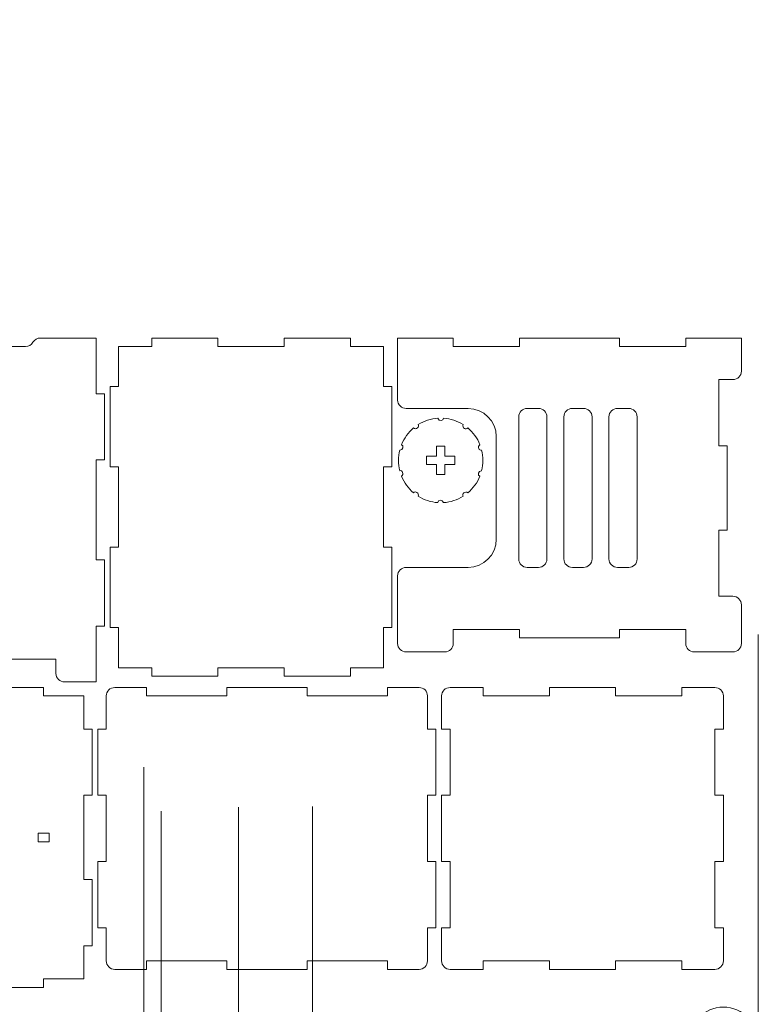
# Model space of a CAD drawing. Header units: millimetres. Extents: x -642 to 704, y -539 to 529.
# Tile 18 of 42: x -417 to -155, y -16 to 333. Entities that reach past the tile are written whole.
import ezdxf

# ---------------------------------------------------------------- set-up
doc = ezdxf.new("R2010")
doc.units = ezdxf.units.MM
doc.header["$MEASUREMENT"] = 0
doc.layers.add('Layer 1', color=7, linetype='Continuous')

msp = doc.modelspace()

# ---------------------------------------------------------------- linework, layer by layer
at = {"layer": 'Layer 1', "color": 1, "lineweight": 9}
for points, knots in [([(-372.6748, -183.019), (-372.6749, -194.8931), (-382.3008, -204.5189), (-394.1749, -204.5189), (-394.1749, -204.5189), (-406.049, -204.5189), (-415.6748, -194.893), (-415.6748, -183.0188), (-415.6748, -183.0188), (-415.6748, -171.1447), (-406.0489, -161.5189), (-394.1748, -161.5189), (-394.1748, -161.5189), (-382.3007, -161.5189), (-372.6748, -171.1448), (-372.6748, -183.0189), (-372.6748, -539.2419), (-372.6688, 529.427), (-372.6748, -183.019)], [0, 0, 0, 0, 0.2, 0.2, 0.2, 0.2, 0.4, 0.4, 0.4, 0.4, 0.6, 0.6, 0.6, 0.6, 1, 1, 1, 1.0001, 1.0001, 1.0001, 1.0001]), ([(-154.5525, -29.7084), (-154.5525, -36.5564), (-160.104, -42.1078), (-166.952, -42.1078), (-166.952, -42.1078), (-173.8001, -42.1078), (-179.3515, -36.5563), (-179.3515, -29.7083), (-179.3515, -29.7083), (-179.3515, -22.8602), (-173.8, -17.3088), (-166.952, -17.3088), (-166.952, -17.3088), (-160.1039, -17.3088), (-154.5525, -22.8603), (-154.5525, -29.7083), (-154.5525, -235.1483), (-154.5525, 381.1716), (-154.5525, -29.7084)], [0, 0, 0, 0, 0.2, 0.2, 0.2, 0.2, 0.4, 0.4, 0.4, 0.4, 0.6, 0.6, 0.6, 0.6, 1, 1, 1, 1.0001, 1.0001, 1.0001, 1.0001]), ([(-154.5525, -56.5074), (-154.5525, -63.3554), (-160.104, -68.9068), (-166.952, -68.9068), (-166.952, -68.9068), (-173.8001, -68.9068), (-179.3515, -63.3553), (-179.3515, -56.5073), (-179.3515, -56.5073), (-179.3515, -49.6592), (-173.8, -44.1078), (-166.952, -44.1078), (-166.952, -44.1078), (-160.1039, -44.1078), (-154.5525, -49.6593), (-154.5525, -56.5073), (-154.5525, -261.9473), (-154.5525, 354.3726), (-154.5525, -56.5074)], [0, 0, 0, 0, 0.2, 0.2, 0.2, 0.2, 0.4, 0.4, 0.4, 0.4, 0.6, 0.6, 0.6, 0.6, 1, 1, 1, 1.0001, 1.0001, 1.0001, 1.0001]), ([(-154.5525, -83.3064), (-154.5525, -90.1544), (-160.104, -95.7058), (-166.952, -95.7058), (-166.952, -95.7058), (-173.8001, -95.7058), (-179.3515, -90.1543), (-179.3515, -83.3063), (-179.3515, -83.3063), (-179.3515, -76.4582), (-173.8, -70.9068), (-166.952, -70.9068), (-166.952, -70.9068), (-160.1039, -70.9068), (-154.5525, -76.4583), (-154.5525, -83.3063), (-154.5525, -288.7463), (-154.5525, 327.5736), (-154.5525, -83.3064)], [0, 0, 0, 0, 0.2, 0.2, 0.2, 0.2, 0.4, 0.4, 0.4, 0.4, 0.6, 0.6, 0.6, 0.6, 1, 1, 1, 1.0001, 1.0001, 1.0001, 1.0001]), ([(-366.445, -92.3961), (-366.445, -99.2441), (-371.9965, -104.7955), (-378.8445, -104.7955), (-378.8445, -104.7955), (-385.6926, -104.7955), (-391.244, -99.244), (-391.244, -92.396), (-391.244, -92.396), (-391.244, -85.5479), (-385.6925, -79.9965), (-378.8445, -79.9965), (-378.8445, -79.9965), (-371.9964, -79.9965), (-366.445, -85.548), (-366.445, -92.396), (-366.445, -297.836), (-366.445, 318.4839), (-366.445, -92.3961)], [0, 0, 0, 0, 0.2, 0.2, 0.2, 0.2, 0.4, 0.4, 0.4, 0.4, 0.6, 0.6, 0.6, 0.6, 1, 1, 1, 1.0001, 1.0001, 1.0001, 1.0001]), ([(-339.0416, -91.0128), (-339.0416, -97.8608), (-344.5931, -103.4122), (-351.4411, -103.4122), (-351.4411, -103.4122), (-358.2892, -103.4122), (-363.8406, -97.8607), (-363.8406, -91.0127), (-363.8406, -91.0127), (-363.8406, -84.1646), (-358.2891, -78.6132), (-351.4411, -78.6132), (-351.4411, -78.6132), (-344.593, -78.6132), (-339.0416, -84.1647), (-339.0416, -91.0127), (-339.0416, -296.4527), (-339.0416, 319.8672), (-339.0416, -91.0128)], [0, 0, 0, 0, 0.2, 0.2, 0.2, 0.2, 0.4, 0.4, 0.4, 0.4, 0.6, 0.6, 0.6, 0.6, 1, 1, 1, 1.0001, 1.0001, 1.0001, 1.0001]), ([(-312.795, -90.7828), (-312.795, -97.6308), (-318.3465, -103.1822), (-325.1945, -103.1822), (-325.1945, -103.1822), (-332.0426, -103.1822), (-337.594, -97.6307), (-337.594, -90.7827), (-337.594, -90.7827), (-337.594, -83.9346), (-332.0425, -78.3832), (-325.1945, -78.3832), (-325.1945, -78.3832), (-318.3464, -78.3832), (-312.795, -83.9347), (-312.795, -90.7827), (-312.795, -296.2227), (-312.795, 320.0972), (-312.795, -90.7828)], [0, 0, 0, 0, 0.2, 0.2, 0.2, 0.2, 0.4, 0.4, 0.4, 0.4, 0.6, 0.6, 0.6, 0.6, 1, 1, 1, 1.0001, 1.0001, 1.0001, 1.0001]), ([(-318.6805, -168.5761), (-318.6805, -175.4241), (-324.232, -180.9755), (-331.08, -180.9755), (-331.08, -180.9755), (-337.9281, -180.9755), (-343.4795, -175.424), (-343.4795, -168.576), (-343.4795, -168.576), (-343.4795, -161.7279), (-337.928, -156.1765), (-331.08, -156.1765), (-331.08, -156.1765), (-324.2319, -156.1765), (-318.6805, -161.728), (-318.6805, -168.576), (-318.6805, -374.016), (-318.6805, 242.3039), (-318.6805, -168.5761)], [0, 0, 0, 0, 0.2, 0.2, 0.2, 0.2, 0.4, 0.4, 0.4, 0.4, 0.6, 0.6, 0.6, 0.6, 1, 1, 1, 1.0001, 1.0001, 1.0001, 1.0001]), ([(-291.8815, -168.5761), (-291.8815, -175.4241), (-297.433, -180.9755), (-304.281, -180.9755), (-304.281, -180.9755), (-311.1291, -180.9755), (-316.6805, -175.424), (-316.6805, -168.576), (-316.6805, -168.576), (-316.6805, -161.7279), (-311.129, -156.1765), (-304.281, -156.1765), (-304.281, -156.1765), (-297.4329, -156.1765), (-291.8815, -161.728), (-291.8815, -168.576), (-291.8815, -374.016), (-291.8815, 242.3039), (-291.8815, -168.5761)], [0, 0, 0, 0, 0.2, 0.2, 0.2, 0.2, 0.4, 0.4, 0.4, 0.4, 0.6, 0.6, 0.6, 0.6, 1, 1, 1, 1.0001, 1.0001, 1.0001, 1.0001]), ([(-490.1478, 220.0913), (-489.0763, 220.0915), (-488.0856, 219.5191), (-487.5497, 218.5913), (-487.5497, 218.5913), (-487.0134, 217.6629), (-486.0238, 217.0911), (-484.9516, 217.0913), (-484.9516, 217.0913), (-484.9516, 217.0913), (-414.5517, 217.0913), (-414.5517, 217.0913), (-414.5517, 217.0913), (-413.4795, 217.0915), (-412.4895, 217.6626), (-411.9536, 218.5913), (-411.9536, 218.5913), (-411.4181, 219.5193), (-410.427, 220.0911), (-409.3555, 220.0913), (-409.3555, 220.0913), (-409.3555, 220.0913), (-389.5517, 220.0913), (-389.5517, 220.0913), (-389.5517, 220.0913), (-389.5517, 220.0913), (-389.5517, 200.3413), (-389.5517, 200.3413), (-389.5517, 200.3413), (-389.5517, 200.3413), (-386.5517, 200.3413), (-386.5517, 200.3413), (-386.5517, 200.3413), (-386.5517, 200.3413), (-386.5517, 176.8413), (-386.5517, 176.8413), (-386.5517, 176.8413), (-386.5517, 176.8413), (-389.5517, 176.8413), (-389.5517, 176.8413), (-389.5517, 176.8413), (-389.5517, 176.8413), (-389.5517, 141.3413), (-389.5517, 141.3413), (-389.5517, 141.3413), (-389.5517, 141.3413), (-386.5517, 141.3413), (-386.5517, 141.3413), (-386.5517, 141.3413), (-386.5517, 141.3413), (-386.5517, 117.8413), (-386.5517, 117.8413), (-386.5517, 117.8413), (-386.5517, 117.8413), (-389.5517, 117.8413), (-389.5517, 117.8413), (-389.5517, 117.8413), (-389.5517, 117.8413), (-389.5517, 98.0913), (-389.5517, 98.0913), (-389.5517, 98.0913), (-389.5517, 98.0913), (-400.8017, 98.0913), (-400.8017, 98.0913), (-400.8017, 98.0913), (-402.4585, 98.0908), (-403.8012, 99.4346), (-403.8017, 101.0913), (-403.8017, 101.0913), (-403.8017, 101.0913), (-403.8017, 106.0913), (-403.8017, 106.0913), (-403.8017, 106.0913), (-403.8017, 106.0913), (-432.3016, 106.0913), (-432.3016, 106.0913), (-432.3016, 106.0913), (-432.3016, 106.0913), (-432.3016, 103.0913), (-432.3016, 103.0913), (-432.3016, 103.0913), (-432.3016, 103.0913), (-467.2016, 103.0913), (-467.2016, 103.0913), (-467.2016, 103.0913), (-467.2016, 103.0913), (-467.2016, 106.0913), (-467.2016, 106.0913), (-467.2016, 106.0913), (-467.2016, 106.0913), (-495.7016, 106.0913), (-495.7016, 106.0913), (-495.7016, 106.0913), (-495.7016, 106.0913), (-495.7016, 101.0913), (-495.7016, 101.0913), (-495.7016, 101.0913), (-495.7011, 99.4345), (-497.0449, 98.0918), (-498.7016, 98.0913), (-498.7016, 98.0913), (-498.7016, 98.0913), (-509.9516, 98.0913), (-509.9516, 98.0913), (-509.9516, 98.0913), (-509.9516, 98.0913), (-509.9516, 117.8413), (-509.9516, 117.8413), (-509.9516, 117.8413), (-509.9516, 117.8413), (-512.9516, 117.8413), (-512.9516, 117.8413), (-512.9516, 117.8413), (-512.9516, 117.8413), (-512.9516, 141.3413), (-512.9516, 141.3413), (-512.9516, 141.3413), (-512.9516, 141.3413), (-509.9516, 141.3413), (-509.9516, 141.3413), (-509.9516, 141.3413), (-509.9516, 141.3413), (-509.9516, 176.8413), (-509.9516, 176.8413), (-509.9516, 176.8413), (-509.9516, 176.8413), (-512.9516, 176.8413), (-512.9516, 176.8413), (-512.9516, 176.8413), (-512.9516, 176.8413), (-512.9516, 200.3413), (-512.9516, 200.3413), (-512.9516, 200.3413), (-512.9516, 200.3413), (-509.9516, 200.3413), (-509.9516, 200.3413), (-509.9516, 200.3413), (-509.9516, 200.3413), (-509.9516, 220.0913), (-509.9516, 220.0913), (-509.9516, 220.0913), (-509.9516, 220.0913), (-490.1478, 220.0913), (-490.1478, 220.0913)], [0, 0, 0, 0, 0.02702703, 0.02702703, 0.02702703, 0.02702703, 0.05405405, 0.05405405, 0.05405405, 0.05405405, 0.08108108, 0.08108108, 0.08108108, 0.08108108, 0.10810811, 0.10810811, 0.10810811, 0.10810811, 0.13513514, 0.13513514, 0.13513514, 0.13513514, 0.16216216, 0.16216216, 0.16216216, 0.16216216, 0.18918919, 0.18918919, 0.18918919, 0.18918919, 0.21621622, 0.21621622, 0.21621622, 0.21621622, 0.24324324, 0.24324324, 0.24324324, 0.24324324, 0.27027027, 0.27027027, 0.27027027, 0.27027027, 0.2972973, 0.2972973, 0.2972973, 0.2972973, 0.32432432, 0.32432432, 0.32432432, 0.32432432, 0.35135135, 0.35135135, 0.35135135, 0.35135135, 0.37837838, 0.37837838, 0.37837838, 0.37837838, 0.40540541, 0.40540541, 0.40540541, 0.40540541, 0.43243243, 0.43243243, 0.43243243, 0.43243243, 0.45945946, 0.45945946, 0.45945946, 0.45945946, 0.48648649, 0.48648649, 0.48648649, 0.48648649, 0.51351351, 0.51351351, 0.51351351, 0.51351351, 0.54054054, 0.54054054, 0.54054054, 0.54054054, 0.56756757, 0.56756757, 0.56756757, 0.56756757, 0.59459459, 0.59459459, 0.59459459, 0.59459459, 0.62162162, 0.62162162, 0.62162162, 0.62162162, 0.64864865, 0.64864865, 0.64864865, 0.64864865, 0.67567568, 0.67567568, 0.67567568, 0.67567568, 0.7027027, 0.7027027, 0.7027027, 0.7027027, 0.72972973, 0.72972973, 0.72972973, 0.72972973, 0.75675676, 0.75675676, 0.75675676, 0.75675676, 0.78378378, 0.78378378, 0.78378378, 0.78378378, 0.81081081, 0.81081081, 0.81081081, 0.81081081, 0.83783784, 0.83783784, 0.83783784, 0.83783784, 0.86486486, 0.86486486, 0.86486486, 0.86486486, 0.89189189, 0.89189189, 0.89189189, 0.89189189, 0.91891892, 0.91891892, 0.91891892, 0.91891892, 0.94594595, 0.94594595, 0.94594595, 0.94594595, 1, 1, 1, 1]), ([(-299.3017, 217.0914), (-299.3017, 217.0914), (-287.5517, 217.0914), (-287.5517, 217.0914), (-287.5517, 217.0914), (-287.5517, 217.0914), (-287.5517, 202.8414), (-287.5517, 202.8414), (-287.5517, 202.8414), (-287.5517, 202.8414), (-284.5517, 202.8414), (-284.5517, 202.8414), (-284.5517, 202.8414), (-284.5517, 202.8414), (-284.5517, 174.3414), (-284.5517, 174.3414), (-284.5517, 174.3414), (-284.5517, 174.3414), (-287.5517, 174.3414), (-287.5517, 174.3414), (-287.5517, 174.3414), (-287.5517, 174.3414), (-287.5517, 145.8414), (-287.5517, 145.8414), (-287.5517, 145.8414), (-287.5517, 145.8414), (-284.5517, 145.8414), (-284.5517, 145.8414), (-284.5517, 145.8414), (-284.5517, 145.8414), (-284.5517, 117.3414), (-284.5517, 117.3414), (-284.5517, 117.3414), (-284.5517, 117.3414), (-287.5517, 117.3414), (-287.5517, 117.3414), (-287.5517, 117.3414), (-287.5517, 117.3414), (-287.5517, 103.0914), (-287.5517, 103.0914), (-287.5517, 103.0914), (-287.5517, 103.0914), (-299.3017, 103.0914), (-299.3017, 103.0914), (-299.3017, 103.0914), (-299.3017, 103.0914), (-299.3017, 100.0914), (-299.3017, 100.0914), (-299.3017, 100.0914), (-299.3017, 100.0914), (-322.8017, 100.0914), (-322.8017, 100.0914), (-322.8017, 100.0914), (-322.8017, 100.0914), (-322.8017, 103.0914), (-322.8017, 103.0914), (-322.8017, 103.0914), (-322.8017, 103.0914), (-346.3017, 103.0914), (-346.3017, 103.0914), (-346.3017, 103.0914), (-346.3017, 103.0914), (-346.3017, 100.0914), (-346.3017, 100.0914), (-346.3017, 100.0914), (-346.3017, 100.0914), (-369.8017, 100.0914), (-369.8017, 100.0914), (-369.8017, 100.0914), (-369.8017, 100.0914), (-369.8017, 103.0914), (-369.8017, 103.0914), (-369.8017, 103.0914), (-369.8017, 103.0914), (-381.5517, 103.0914), (-381.5517, 103.0914), (-381.5517, 103.0914), (-381.5517, 103.0914), (-381.5517, 117.3414), (-381.5517, 117.3414), (-381.5517, 117.3414), (-381.5517, 117.3414), (-384.5517, 117.3414), (-384.5517, 117.3414), (-384.5517, 117.3414), (-384.5517, 117.3414), (-384.5517, 145.8414), (-384.5517, 145.8414), (-384.5517, 145.8414), (-384.5517, 145.8414), (-381.5517, 145.8414), (-381.5517, 145.8414), (-381.5517, 145.8414), (-381.5517, 145.8414), (-381.5517, 174.3414), (-381.5517, 174.3414), (-381.5517, 174.3414), (-381.5517, 174.3414), (-384.5517, 174.3414), (-384.5517, 174.3414), (-384.5517, 174.3414), (-384.5517, 174.3414), (-384.5517, 202.8414), (-384.5517, 202.8414), (-384.5517, 202.8414), (-384.5517, 202.8414), (-381.5517, 202.8414), (-381.5517, 202.8414), (-381.5517, 202.8414), (-381.5517, 202.8414), (-381.5517, 217.0914), (-381.5517, 217.0914), (-381.5517, 217.0914), (-381.5517, 217.0914), (-369.8017, 217.0914), (-369.8017, 217.0914), (-369.8017, 217.0914), (-369.8017, 217.0914), (-369.8017, 220.0914), (-369.8017, 220.0914), (-369.8017, 220.0914), (-369.8017, 220.0914), (-346.3017, 220.0914), (-346.3017, 220.0914), (-346.3017, 220.0914), (-346.3017, 220.0914), (-346.3017, 217.0914), (-346.3017, 217.0914), (-346.3017, 217.0914), (-346.3017, 217.0914), (-322.8017, 217.0914), (-322.8017, 217.0914), (-322.8017, 217.0914), (-322.8017, 217.0914), (-322.8017, 220.0914), (-322.8017, 220.0914), (-322.8017, 220.0914), (-322.8017, 220.0914), (-299.3017, 220.0914), (-299.3017, 220.0914), (-299.3017, 220.0914), (-299.3017, 220.0914), (-299.3017, 217.0914), (-299.3017, 217.0914)], [0, 0, 0, 0, 0.02702703, 0.02702703, 0.02702703, 0.02702703, 0.05405405, 0.05405405, 0.05405405, 0.05405405, 0.08108108, 0.08108108, 0.08108108, 0.08108108, 0.10810811, 0.10810811, 0.10810811, 0.10810811, 0.13513514, 0.13513514, 0.13513514, 0.13513514, 0.16216216, 0.16216216, 0.16216216, 0.16216216, 0.18918919, 0.18918919, 0.18918919, 0.18918919, 0.21621622, 0.21621622, 0.21621622, 0.21621622, 0.24324324, 0.24324324, 0.24324324, 0.24324324, 0.27027027, 0.27027027, 0.27027027, 0.27027027, 0.2972973, 0.2972973, 0.2972973, 0.2972973, 0.32432432, 0.32432432, 0.32432432, 0.32432432, 0.35135135, 0.35135135, 0.35135135, 0.35135135, 0.37837838, 0.37837838, 0.37837838, 0.37837838, 0.40540541, 0.40540541, 0.40540541, 0.40540541, 0.43243243, 0.43243243, 0.43243243, 0.43243243, 0.45945946, 0.45945946, 0.45945946, 0.45945946, 0.48648649, 0.48648649, 0.48648649, 0.48648649, 0.51351351, 0.51351351, 0.51351351, 0.51351351, 0.54054054, 0.54054054, 0.54054054, 0.54054054, 0.56756757, 0.56756757, 0.56756757, 0.56756757, 0.59459459, 0.59459459, 0.59459459, 0.59459459, 0.62162162, 0.62162162, 0.62162162, 0.62162162, 0.64864865, 0.64864865, 0.64864865, 0.64864865, 0.67567568, 0.67567568, 0.67567568, 0.67567568, 0.7027027, 0.7027027, 0.7027027, 0.7027027, 0.72972973, 0.72972973, 0.72972973, 0.72972973, 0.75675676, 0.75675676, 0.75675676, 0.75675676, 0.78378378, 0.78378378, 0.78378378, 0.78378378, 0.81081081, 0.81081081, 0.81081081, 0.81081081, 0.83783784, 0.83783784, 0.83783784, 0.83783784, 0.86486486, 0.86486486, 0.86486486, 0.86486486, 0.89189189, 0.89189189, 0.89189189, 0.89189189, 0.91891892, 0.91891892, 0.91891892, 0.91891892, 0.94594595, 0.94594595, 0.94594595, 0.94594595, 1, 1, 1, 1]), ([(-279.5516, 195.0914), (-281.2083, 195.0904), (-282.5511, 196.4352), (-282.5516, 198.0914), (-282.5516, 198.0914), (-282.5516, 198.0914), (-282.5516, 220.0914), (-282.5516, 220.0914), (-282.5516, 220.0914), (-282.5516, 220.0914), (-262.8016, 220.0914), (-262.8016, 220.0914), (-262.8016, 220.0914), (-262.8016, 220.0914), (-262.8016, 217.0914), (-262.8016, 217.0914), (-262.8016, 217.0914), (-262.8016, 217.0914), (-239.3016, 217.0914), (-239.3016, 217.0914), (-239.3016, 217.0914), (-239.3016, 217.0914), (-239.3016, 220.0914), (-239.3016, 220.0914), (-239.3016, 220.0914), (-239.3016, 220.0914), (-203.8016, 220.0914), (-203.8016, 220.0914), (-203.8016, 220.0914), (-203.8016, 220.0914), (-203.8016, 217.0914), (-203.8016, 217.0914), (-203.8016, 217.0914), (-203.8016, 217.0914), (-180.3016, 217.0914), (-180.3016, 217.0914), (-180.3016, 217.0914), (-180.3016, 217.0914), (-180.3016, 220.0914), (-180.3016, 220.0914), (-180.3016, 220.0914), (-180.3016, 220.0914), (-160.5516, 220.0914), (-160.5516, 220.0914), (-160.5516, 220.0914), (-160.5516, 220.0914), (-160.5516, 208.3414), (-160.5516, 208.3414), (-160.5516, 208.3414), (-160.5511, 206.6846), (-161.8949, 205.3419), (-163.5516, 205.3414), (-163.5516, 205.3414), (-163.5516, 205.3414), (-168.5516, 205.3414), (-168.5516, 205.3414), (-168.5516, 205.3414), (-168.5516, 205.3414), (-168.5516, 181.8414), (-168.5516, 181.8414), (-168.5516, 181.8414), (-168.5516, 181.8414), (-165.5516, 181.8414), (-165.5516, 181.8414), (-165.5516, 181.8414), (-165.5516, 181.8414), (-165.5516, 151.9414), (-165.5516, 151.9414), (-165.5516, 151.9414), (-165.5516, 151.9414), (-168.5516, 151.9414), (-168.5516, 151.9414), (-168.5516, 151.9414), (-168.5516, 151.9414), (-168.5516, 128.4414), (-168.5516, 128.4414), (-168.5516, 128.4414), (-168.5516, 128.4414), (-163.5516, 128.4414), (-163.5516, 128.4414), (-163.5516, 128.4414), (-161.8948, 128.4419), (-160.5521, 127.0981), (-160.5516, 125.4414), (-160.5516, 125.4414), (-160.5516, 125.4414), (-160.5516, 111.6914), (-160.5516, 111.6914), (-160.5516, 111.6914), (-160.5511, 110.0346), (-161.8949, 108.6919), (-163.5516, 108.6914), (-163.5516, 108.6914), (-163.5516, 108.6914), (-177.3016, 108.6914), (-177.3016, 108.6914), (-177.3016, 108.6914), (-178.9584, 108.6909), (-180.3011, 110.0347), (-180.3016, 111.6914), (-180.3016, 111.6914), (-180.3016, 111.6914), (-180.3016, 116.6914), (-180.3016, 116.6914), (-180.3016, 116.6914), (-180.3016, 116.6914), (-203.8016, 116.6914), (-203.8016, 116.6914), (-203.8016, 116.6914), (-203.8016, 116.6914), (-203.8016, 113.6914), (-203.8016, 113.6914), (-203.8016, 113.6914), (-203.8016, 113.6914), (-239.3016, 113.6914), (-239.3016, 113.6914), (-239.3016, 113.6914), (-239.3016, 113.6914), (-239.3016, 116.6914), (-239.3016, 116.6914), (-239.3016, 116.6914), (-239.3016, 116.6914), (-262.8016, 116.6914), (-262.8016, 116.6914), (-262.8016, 116.6914), (-262.8016, 116.6914), (-262.8016, 111.6914), (-262.8016, 111.6914), (-262.8016, 111.6914), (-262.8011, 110.0346), (-264.1449, 108.6919), (-265.8016, 108.6914), (-265.8016, 108.6914), (-265.8016, 108.6914), (-279.5516, 108.6914), (-279.5516, 108.6914), (-279.5516, 108.6914), (-281.2084, 108.6909), (-282.5511, 110.0347), (-282.5516, 111.6914), (-282.5516, 111.6914), (-282.5516, 111.6914), (-282.5516, 135.6914), (-282.5516, 135.6914), (-282.5516, 135.6914), (-282.5521, 137.3482), (-281.2083, 138.6909), (-279.5516, 138.6914), (-279.5516, 138.6914), (-279.5516, 138.6914), (-257.5516, 138.6914), (-257.5516, 138.6914), (-257.5516, 138.6914), (-252.0372, 138.6932), (-247.5498, 143.1765), (-247.5516, 148.6914), (-247.5516, 148.6914), (-247.5516, 148.6914), (-247.5516, 185.0914), (-247.5516, 185.0914), (-247.5516, 185.0914), (-247.5534, 190.6058), (-252.0367, 195.0932), (-257.5516, 195.0914), (-257.5516, 195.0914), (-257.5516, 195.0914), (-279.5516, 195.0914), (-279.5516, 195.0914)], [0, 0, 0, 0, 0.02325581, 0.02325581, 0.02325581, 0.02325581, 0.04651163, 0.04651163, 0.04651163, 0.04651163, 0.06976744, 0.06976744, 0.06976744, 0.06976744, 0.09302326, 0.09302326, 0.09302326, 0.09302326, 0.11627907, 0.11627907, 0.11627907, 0.11627907, 0.13953488, 0.13953488, 0.13953488, 0.13953488, 0.1627907, 0.1627907, 0.1627907, 0.1627907, 0.18604651, 0.18604651, 0.18604651, 0.18604651, 0.20930233, 0.20930233, 0.20930233, 0.20930233, 0.23255814, 0.23255814, 0.23255814, 0.23255814, 0.25581395, 0.25581395, 0.25581395, 0.25581395, 0.27906977, 0.27906977, 0.27906977, 0.27906977, 0.30232558, 0.30232558, 0.30232558, 0.30232558, 0.3255814, 0.3255814, 0.3255814, 0.3255814, 0.34883721, 0.34883721, 0.34883721, 0.34883721, 0.37209302, 0.37209302, 0.37209302, 0.37209302, 0.39534884, 0.39534884, 0.39534884, 0.39534884, 0.41860465, 0.41860465, 0.41860465, 0.41860465, 0.44186047, 0.44186047, 0.44186047, 0.44186047, 0.46511628, 0.46511628, 0.46511628, 0.46511628, 0.48837209, 0.48837209, 0.48837209, 0.48837209, 0.51162791, 0.51162791, 0.51162791, 0.51162791, 0.53488372, 0.53488372, 0.53488372, 0.53488372, 0.55813953, 0.55813953, 0.55813953, 0.55813953, 0.58139535, 0.58139535, 0.58139535, 0.58139535, 0.60465116, 0.60465116, 0.60465116, 0.60465116, 0.62790698, 0.62790698, 0.62790698, 0.62790698, 0.65116279, 0.65116279, 0.65116279, 0.65116279, 0.6744186, 0.6744186, 0.6744186, 0.6744186, 0.69767442, 0.69767442, 0.69767442, 0.69767442, 0.72093023, 0.72093023, 0.72093023, 0.72093023, 0.74418605, 0.74418605, 0.74418605, 0.74418605, 0.76744186, 0.76744186, 0.76744186, 0.76744186, 0.79069767, 0.79069767, 0.79069767, 0.79069767, 0.81395349, 0.81395349, 0.81395349, 0.81395349, 0.8372093, 0.8372093, 0.8372093, 0.8372093, 0.86046512, 0.86046512, 0.86046512, 0.86046512, 0.88372093, 0.88372093, 0.88372093, 0.88372093, 0.90697674, 0.90697674, 0.90697674, 0.90697674, 0.93023256, 0.93023256, 0.93023256, 0.93023256, 0.95348837, 0.95348837, 0.95348837, 0.95348837, 1, 1, 1, 1]), ([(-239.5516, 192.0914), (-239.5516, 192.0914), (-239.5516, 141.6914), (-239.5516, 141.6914), (-239.5516, 141.6914), (-239.5511, 140.0371), (-238.206, 138.6909), (-236.5516, 138.6914), (-236.5516, 138.6914), (-236.5516, 138.6914), (-232.5516, 138.6914), (-232.5516, 138.6914), (-232.5516, 138.6914), (-230.8973, 138.6919), (-229.5511, 140.037), (-229.5516, 141.6914), (-229.5516, 141.6914), (-229.5516, 141.6914), (-229.5516, 192.0914), (-229.5516, 192.0914), (-229.5516, 192.0914), (-229.5521, 193.7457), (-230.8972, 195.0919), (-232.5516, 195.0914), (-232.5516, 195.0914), (-232.5516, 195.0914), (-236.5516, 195.0914), (-236.5516, 195.0914), (-236.5516, 195.0914), (-238.2054, 195.0909), (-239.5526, 193.7457), (-239.5516, 192.0914)], [0, 0, 0, 0, 0.11111111, 0.11111111, 0.11111111, 0.11111111, 0.22222222, 0.22222222, 0.22222222, 0.22222222, 0.33333333, 0.33333333, 0.33333333, 0.33333333, 0.44444444, 0.44444444, 0.44444444, 0.44444444, 0.55555556, 0.55555556, 0.55555556, 0.55555556, 0.66666667, 0.66666667, 0.66666667, 0.66666667, 0.77777778, 0.77777778, 0.77777778, 0.77777778, 1, 1, 1, 1]), ([(-220.5516, 138.6914), (-220.5516, 138.6914), (-216.5516, 138.6914), (-216.5516, 138.6914), (-216.5516, 138.6914), (-214.8973, 138.6919), (-213.5511, 140.037), (-213.5516, 141.6914), (-213.5516, 141.6914), (-213.5516, 141.6914), (-213.5516, 192.0914), (-213.5516, 192.0914), (-213.5516, 192.0914), (-213.5521, 193.7457), (-214.8972, 195.0919), (-216.5516, 195.0914), (-216.5516, 195.0914), (-216.5516, 195.0914), (-220.5516, 195.0914), (-220.5516, 195.0914), (-220.5516, 195.0914), (-222.2059, 195.0909), (-223.5521, 193.7458), (-223.5516, 192.0914), (-223.5516, 192.0914), (-223.5516, 192.0914), (-223.5516, 141.6914), (-223.5516, 141.6914), (-223.5516, 141.6914), (-223.5511, 140.0376), (-222.2059, 138.6904), (-220.5516, 138.6914)], [0, 0, 0, 0, 0.11111111, 0.11111111, 0.11111111, 0.11111111, 0.22222222, 0.22222222, 0.22222222, 0.22222222, 0.33333333, 0.33333333, 0.33333333, 0.33333333, 0.44444444, 0.44444444, 0.44444444, 0.44444444, 0.55555556, 0.55555556, 0.55555556, 0.55555556, 0.66666667, 0.66666667, 0.66666667, 0.66666667, 0.77777778, 0.77777778, 0.77777778, 0.77777778, 1, 1, 1, 1]), ([(-204.5516, 138.6914), (-204.5516, 138.6914), (-200.5516, 138.6914), (-200.5516, 138.6914), (-200.5516, 138.6914), (-198.8973, 138.6919), (-197.5511, 140.037), (-197.5516, 141.6914), (-197.5516, 141.6914), (-197.5516, 141.6914), (-197.5516, 192.0914), (-197.5516, 192.0914), (-197.5516, 192.0914), (-197.5521, 193.7457), (-198.8972, 195.0919), (-200.5516, 195.0914), (-200.5516, 195.0914), (-200.5516, 195.0914), (-204.5516, 195.0914), (-204.5516, 195.0914), (-204.5516, 195.0914), (-206.2059, 195.0909), (-207.5521, 193.7458), (-207.5516, 192.0914), (-207.5516, 192.0914), (-207.5516, 192.0914), (-207.5516, 141.6914), (-207.5516, 141.6914), (-207.5516, 141.6914), (-207.5511, 140.0376), (-206.2059, 138.6904), (-204.5516, 138.6914)], [0, 0, 0, 0, 0.11111111, 0.11111111, 0.11111111, 0.11111111, 0.22222222, 0.22222222, 0.22222222, 0.22222222, 0.33333333, 0.33333333, 0.33333333, 0.33333333, 0.44444444, 0.44444444, 0.44444444, 0.44444444, 0.55555556, 0.55555556, 0.55555556, 0.55555556, 0.66666667, 0.66666667, 0.66666667, 0.66666667, 0.77777778, 0.77777778, 0.77777778, 0.77777778, 1, 1, 1, 1]), ([(-257.6661, 188.1842), (-255.7558, 186.5916), (-254.2711, 184.5478), (-253.3466, 182.2389), (-253.3466, 182.2389), (-254.3944, 181.6525), (-253.6464, 179.902), (-252.7289, 180.3378), (-252.7289, 180.3378), (-252.1196, 177.9265), (-252.1198, 175.4003), (-252.7289, 172.989), (-252.7289, 172.989), (-253.9257, 173.1309), (-254.3413, 171.2739), (-253.3466, 171.0879), (-253.3466, 171.0879), (-254.271, 168.779), (-255.756, 166.7354), (-257.6661, 165.1426), (-257.6661, 165.1426), (-258.5477, 165.9578), (-259.9812, 164.7055), (-259.2833, 163.9677), (-259.2833, 163.9677), (-261.3883, 162.643), (-263.7909, 161.8625), (-266.2725, 161.6967), (-266.2725, 161.6967), (-266.5063, 162.8744), (-268.4024, 162.7041), (-268.2713, 161.6967), (-268.2713, 161.6967), (-270.7529, 161.8623), (-273.1554, 162.6432), (-275.2605, 163.9677), (-275.2605, 163.9677), (-274.7575, 165.0578), (-276.3916, 166.0345), (-276.8777, 165.1426), (-276.8777, 165.1426), (-278.788, 166.7352), (-280.2727, 168.779), (-281.1972, 171.0879), (-281.1972, 171.0879), (-280.1494, 171.6743), (-280.8974, 173.4248), (-281.8149, 172.989), (-281.8149, 172.989), (-282.4242, 175.4003), (-282.424, 177.9265), (-281.8149, 180.3378), (-281.8149, 180.3378), (-280.6181, 180.1959), (-280.2025, 182.0529), (-281.1972, 182.2389), (-281.1972, 182.2389), (-280.2728, 184.5478), (-278.7878, 186.5914), (-276.8777, 188.1842), (-276.8777, 188.1842), (-275.9961, 187.369), (-274.5626, 188.6213), (-275.2605, 189.3591), (-275.2605, 189.3591), (-273.1555, 190.6838), (-270.7529, 191.4643), (-268.2713, 191.6301), (-268.2713, 191.6301), (-268.0375, 190.4524), (-266.1414, 190.6227), (-266.2725, 191.6301), (-266.2725, 191.6301), (-263.7909, 191.4645), (-261.3884, 190.6836), (-259.2833, 189.3591), (-259.2833, 189.3591), (-259.7863, 188.269), (-258.1522, 187.2923), (-257.6661, 188.1842)], [0, 0, 0, 0, 0.04761905, 0.04761905, 0.04761905, 0.04761905, 0.0952381, 0.0952381, 0.0952381, 0.0952381, 0.14285714, 0.14285714, 0.14285714, 0.14285714, 0.19047619, 0.19047619, 0.19047619, 0.19047619, 0.23809524, 0.23809524, 0.23809524, 0.23809524, 0.28571429, 0.28571429, 0.28571429, 0.28571429, 0.33333333, 0.33333333, 0.33333333, 0.33333333, 0.38095238, 0.38095238, 0.38095238, 0.38095238, 0.42857143, 0.42857143, 0.42857143, 0.42857143, 0.47619048, 0.47619048, 0.47619048, 0.47619048, 0.52380952, 0.52380952, 0.52380952, 0.52380952, 0.57142857, 0.57142857, 0.57142857, 0.57142857, 0.61904762, 0.61904762, 0.61904762, 0.61904762, 0.66666667, 0.66666667, 0.66666667, 0.66666667, 0.71428571, 0.71428571, 0.71428571, 0.71428571, 0.76190476, 0.76190476, 0.76190476, 0.76190476, 0.80952381, 0.80952381, 0.80952381, 0.80952381, 0.85714286, 0.85714286, 0.85714286, 0.85714286, 0.9047619, 0.9047619, 0.9047619, 0.9047619, 1, 1, 1, 1]), ([(-262.2719, 178.1634), (-262.2719, 178.1634), (-265.7719, 178.1634), (-265.7719, 178.1634), (-265.7719, 178.1634), (-265.7719, 178.1634), (-265.7719, 181.6634), (-265.7719, 181.6634), (-265.7719, 181.6634), (-265.7719, 181.6634), (-268.7719, 181.6634), (-268.7719, 181.6634), (-268.7719, 181.6634), (-268.7719, 181.6634), (-268.7719, 178.1634), (-268.7719, 178.1634), (-268.7719, 178.1634), (-268.7719, 178.1634), (-272.2719, 178.1634), (-272.2719, 178.1634), (-272.2719, 178.1634), (-272.2719, 178.1634), (-272.2719, 175.1634), (-272.2719, 175.1634), (-272.2719, 175.1634), (-272.2719, 175.1634), (-268.7719, 175.1634), (-268.7719, 175.1634), (-268.7719, 175.1634), (-268.7719, 175.1634), (-268.7719, 171.6634), (-268.7719, 171.6634), (-268.7719, 171.6634), (-268.7719, 171.6634), (-265.7719, 171.6634), (-265.7719, 171.6634), (-265.7719, 171.6634), (-265.7719, 171.6634), (-265.7719, 175.1634), (-265.7719, 175.1634), (-265.7719, 175.1634), (-265.7719, 175.1634), (-262.2719, 175.1634), (-262.2719, 175.1634), (-262.2719, 175.1634), (-262.2719, 175.1634), (-262.2719, 178.1634), (-262.2719, 178.1634)], [0, 0, 0, 0, 0.07692308, 0.07692308, 0.07692308, 0.07692308, 0.15384615, 0.15384615, 0.15384615, 0.15384615, 0.23076923, 0.23076923, 0.23076923, 0.23076923, 0.30769231, 0.30769231, 0.30769231, 0.30769231, 0.38461538, 0.38461538, 0.38461538, 0.38461538, 0.46153846, 0.46153846, 0.46153846, 0.46153846, 0.53846154, 0.53846154, 0.53846154, 0.53846154, 0.61538462, 0.61538462, 0.61538462, 0.61538462, 0.69230769, 0.69230769, 0.69230769, 0.69230769, 0.76923077, 0.76923077, 0.76923077, 0.76923077, 0.84615385, 0.84615385, 0.84615385, 0.84615385, 1, 1, 1, 1]), ([(-393.9515, 93.0912), (-393.9515, 93.0912), (-393.9515, 81.3412), (-393.9515, 81.3412), (-393.9515, 81.3412), (-393.9515, 81.3412), (-390.9515, 81.3412), (-390.9515, 81.3412), (-390.9515, 81.3412), (-390.9515, 81.3412), (-390.9515, 57.8412), (-390.9515, 57.8412), (-390.9515, 57.8412), (-390.9515, 57.8412), (-393.9515, 57.8412), (-393.9515, 57.8412), (-393.9515, 57.8412), (-393.9515, 57.8412), (-393.9515, 27.9412), (-393.9515, 27.9412), (-393.9515, 27.9412), (-393.9515, 27.9412), (-390.9515, 27.9412), (-390.9515, 27.9412), (-390.9515, 27.9412), (-390.9515, 27.9412), (-390.9515, 4.4413), (-390.9515, 4.4413), (-390.9515, 4.4413), (-390.9515, 4.4413), (-393.9515, 4.4413), (-393.9515, 4.4413), (-393.9515, 4.4413), (-393.9515, 4.4413), (-393.9515, -7.3087), (-393.9515, -7.3087), (-393.9515, -7.3087), (-393.9515, -7.3087), (-408.2015, -7.3087), (-408.2015, -7.3087), (-408.2015, -7.3087), (-408.2015, -7.3087), (-408.2015, -10.3087), (-408.2015, -10.3087), (-408.2015, -10.3087), (-408.2015, -10.3087), (-436.7014, -10.3087), (-436.7014, -10.3087), (-436.7014, -10.3087), (-436.7014, -10.3087), (-436.7014, -7.3087), (-436.7014, -7.3087), (-436.7014, -7.3087), (-436.7014, -7.3087), (-471.6014, -7.3087), (-471.6014, -7.3087), (-471.6014, -7.3087), (-471.6014, -7.3087), (-471.6014, -10.3087), (-471.6014, -10.3087), (-471.6014, -10.3087), (-471.6014, -10.3087), (-500.1014, -10.3087), (-500.1014, -10.3087), (-500.1014, -10.3087), (-500.1014, -10.3087), (-500.1014, -7.3087), (-500.1014, -7.3087), (-500.1014, -7.3087), (-500.1014, -7.3087), (-514.3514, -7.3087), (-514.3514, -7.3087), (-514.3514, -7.3087), (-514.3514, -7.3087), (-514.3514, 4.4413), (-514.3514, 4.4413), (-514.3514, 4.4413), (-514.3514, 4.4413), (-517.3514, 4.4413), (-517.3514, 4.4413), (-517.3514, 4.4413), (-517.3514, 4.4413), (-517.3514, 27.9412), (-517.3514, 27.9412), (-517.3514, 27.9412), (-517.3514, 27.9412), (-514.3514, 27.9412), (-514.3514, 27.9412), (-514.3514, 27.9412), (-514.3514, 27.9412), (-514.3514, 57.8412), (-514.3514, 57.8412), (-514.3514, 57.8412), (-514.3514, 57.8412), (-517.3514, 57.8412), (-517.3514, 57.8412), (-517.3514, 57.8412), (-517.3514, 57.8412), (-517.3514, 81.3412), (-517.3514, 81.3412), (-517.3514, 81.3412), (-517.3514, 81.3412), (-514.3514, 81.3412), (-514.3514, 81.3412), (-514.3514, 81.3412), (-514.3514, 81.3412), (-514.3514, 93.0912), (-514.3514, 93.0912), (-514.3514, 93.0912), (-514.3514, 93.0912), (-500.1014, 93.0912), (-500.1014, 93.0912), (-500.1014, 93.0912), (-500.1014, 93.0912), (-500.1014, 96.0912), (-500.1014, 96.0912), (-500.1014, 96.0912), (-500.1014, 96.0912), (-471.6014, 96.0912), (-471.6014, 96.0912), (-471.6014, 96.0912), (-471.6014, 96.0912), (-471.6014, 93.0912), (-471.6014, 93.0912), (-471.6014, 93.0912), (-471.6014, 93.0912), (-436.7014, 93.0912), (-436.7014, 93.0912), (-436.7014, 93.0912), (-436.7014, 93.0912), (-436.7014, 96.0912), (-436.7014, 96.0912), (-436.7014, 96.0912), (-436.7014, 96.0912), (-408.2015, 96.0912), (-408.2015, 96.0912), (-408.2015, 96.0912), (-408.2015, 96.0912), (-408.2015, 93.0912), (-408.2015, 93.0912), (-408.2015, 93.0912), (-408.2015, 93.0912), (-393.9515, 93.0912), (-393.9515, 93.0912)], [0, 0, 0, 0, 0.02702703, 0.02702703, 0.02702703, 0.02702703, 0.05405405, 0.05405405, 0.05405405, 0.05405405, 0.08108108, 0.08108108, 0.08108108, 0.08108108, 0.10810811, 0.10810811, 0.10810811, 0.10810811, 0.13513514, 0.13513514, 0.13513514, 0.13513514, 0.16216216, 0.16216216, 0.16216216, 0.16216216, 0.18918919, 0.18918919, 0.18918919, 0.18918919, 0.21621622, 0.21621622, 0.21621622, 0.21621622, 0.24324324, 0.24324324, 0.24324324, 0.24324324, 0.27027027, 0.27027027, 0.27027027, 0.27027027, 0.2972973, 0.2972973, 0.2972973, 0.2972973, 0.32432432, 0.32432432, 0.32432432, 0.32432432, 0.35135135, 0.35135135, 0.35135135, 0.35135135, 0.37837838, 0.37837838, 0.37837838, 0.37837838, 0.40540541, 0.40540541, 0.40540541, 0.40540541, 0.43243243, 0.43243243, 0.43243243, 0.43243243, 0.45945946, 0.45945946, 0.45945946, 0.45945946, 0.48648649, 0.48648649, 0.48648649, 0.48648649, 0.51351351, 0.51351351, 0.51351351, 0.51351351, 0.54054054, 0.54054054, 0.54054054, 0.54054054, 0.56756757, 0.56756757, 0.56756757, 0.56756757, 0.59459459, 0.59459459, 0.59459459, 0.59459459, 0.62162162, 0.62162162, 0.62162162, 0.62162162, 0.64864865, 0.64864865, 0.64864865, 0.64864865, 0.67567568, 0.67567568, 0.67567568, 0.67567568, 0.7027027, 0.7027027, 0.7027027, 0.7027027, 0.72972973, 0.72972973, 0.72972973, 0.72972973, 0.75675676, 0.75675676, 0.75675676, 0.75675676, 0.78378378, 0.78378378, 0.78378378, 0.78378378, 0.81081081, 0.81081081, 0.81081081, 0.81081081, 0.83783784, 0.83783784, 0.83783784, 0.83783784, 0.86486486, 0.86486486, 0.86486486, 0.86486486, 0.89189189, 0.89189189, 0.89189189, 0.89189189, 0.91891892, 0.91891892, 0.91891892, 0.91891892, 0.94594595, 0.94594595, 0.94594595, 0.94594595, 1, 1, 1, 1]), ([(-382.9515, -3.9088), (-384.6082, -3.9098), (-385.951, -2.565), (-385.9515, -0.9088), (-385.9515, -0.9088), (-385.9515, -0.9088), (-385.9515, 10.8412), (-385.9515, 10.8412), (-385.9515, 10.8412), (-385.9515, 10.8412), (-388.9515, 10.8412), (-388.9515, 10.8412), (-388.9515, 10.8412), (-388.9515, 10.8412), (-388.9515, 34.3411), (-388.9515, 34.3411), (-388.9515, 34.3411), (-388.9515, 34.3411), (-385.9515, 34.3411), (-385.9515, 34.3411), (-385.9515, 34.3411), (-385.9515, 34.3411), (-385.9515, 57.8411), (-385.9515, 57.8411), (-385.9515, 57.8411), (-385.9515, 57.8411), (-388.9515, 57.8411), (-388.9515, 57.8411), (-388.9515, 57.8411), (-388.9515, 57.8411), (-388.9515, 81.3411), (-388.9515, 81.3411), (-388.9515, 81.3411), (-388.9515, 81.3411), (-385.9515, 81.3411), (-385.9515, 81.3411), (-385.9515, 81.3411), (-385.9515, 81.3411), (-385.9515, 93.0911), (-385.9515, 93.0911), (-385.9515, 93.0911), (-385.952, 94.7479), (-384.6082, 96.0906), (-382.9515, 96.0911), (-382.9515, 96.0911), (-382.9515, 96.0911), (-371.7015, 96.0911), (-371.7015, 96.0911), (-371.7015, 96.0911), (-371.7015, 96.0911), (-371.7015, 93.0911), (-371.7015, 93.0911), (-371.7015, 93.0911), (-371.7015, 93.0911), (-343.2015, 93.0911), (-343.2015, 93.0911), (-343.2015, 93.0911), (-343.2015, 93.0911), (-343.2015, 96.0911), (-343.2015, 96.0911), (-343.2015, 96.0911), (-343.2015, 96.0911), (-314.7015, 96.0911), (-314.7015, 96.0911), (-314.7015, 96.0911), (-314.7015, 96.0911), (-314.7015, 93.0911), (-314.7015, 93.0911), (-314.7015, 93.0911), (-314.7015, 93.0911), (-286.2015, 93.0911), (-286.2015, 93.0911), (-286.2015, 93.0911), (-286.2015, 93.0911), (-286.2015, 96.0911), (-286.2015, 96.0911), (-286.2015, 96.0911), (-286.2015, 96.0911), (-274.9515, 96.0911), (-274.9515, 96.0911), (-274.9515, 96.0911), (-273.2947, 96.0916), (-271.952, 94.7478), (-271.9515, 93.0911), (-271.9515, 93.0911), (-271.9515, 93.0911), (-271.9515, 81.3411), (-271.9515, 81.3411), (-271.9515, 81.3411), (-271.9515, 81.3411), (-268.9515, 81.3411), (-268.9515, 81.3411), (-268.9515, 81.3411), (-268.9515, 81.3411), (-268.9515, 57.8411), (-268.9515, 57.8411), (-268.9515, 57.8411), (-268.9515, 57.8411), (-271.9515, 57.8411), (-271.9515, 57.8411), (-271.9515, 57.8411), (-271.9515, 57.8411), (-271.9515, 34.3411), (-271.9515, 34.3411), (-271.9515, 34.3411), (-271.9515, 34.3411), (-268.9515, 34.3411), (-268.9515, 34.3411), (-268.9515, 34.3411), (-268.9515, 34.3411), (-268.9515, 10.8412), (-268.9515, 10.8412), (-268.9515, 10.8412), (-268.9515, 10.8412), (-271.9515, 10.8412), (-271.9515, 10.8412), (-271.9515, 10.8412), (-271.9515, 10.8412), (-271.9515, -0.9088), (-271.9515, -0.9088), (-271.9515, -0.9088), (-271.951, -2.5656), (-273.2948, -3.9083), (-274.9515, -3.9088), (-274.9515, -3.9088), (-274.9515, -3.9088), (-286.2015, -3.9088), (-286.2015, -3.9088), (-286.2015, -3.9088), (-286.2015, -3.9088), (-286.2015, -0.9088), (-286.2015, -0.9088), (-286.2015, -0.9088), (-286.2015, -0.9088), (-314.7015, -0.9088), (-314.7015, -0.9088), (-314.7015, -0.9088), (-314.7015, -0.9088), (-314.7015, -3.9088), (-314.7015, -3.9088), (-314.7015, -3.9088), (-314.7015, -3.9088), (-343.2015, -3.9088), (-343.2015, -3.9088), (-343.2015, -3.9088), (-343.2015, -3.9088), (-343.2015, -0.9088), (-343.2015, -0.9088), (-343.2015, -0.9088), (-343.2015, -0.9088), (-371.7015, -0.9088), (-371.7015, -0.9088), (-371.7015, -0.9088), (-371.7015, -0.9088), (-371.7015, -3.9088), (-371.7015, -3.9088), (-371.7015, -3.9088), (-371.7015, -3.9088), (-382.9515, -3.9088), (-382.9515, -3.9088)], [0, 0, 0, 0, 0.02439024, 0.02439024, 0.02439024, 0.02439024, 0.04878049, 0.04878049, 0.04878049, 0.04878049, 0.07317073, 0.07317073, 0.07317073, 0.07317073, 0.09756098, 0.09756098, 0.09756098, 0.09756098, 0.12195122, 0.12195122, 0.12195122, 0.12195122, 0.14634146, 0.14634146, 0.14634146, 0.14634146, 0.17073171, 0.17073171, 0.17073171, 0.17073171, 0.19512195, 0.19512195, 0.19512195, 0.19512195, 0.2195122, 0.2195122, 0.2195122, 0.2195122, 0.24390244, 0.24390244, 0.24390244, 0.24390244, 0.26829268, 0.26829268, 0.26829268, 0.26829268, 0.29268293, 0.29268293, 0.29268293, 0.29268293, 0.31707317, 0.31707317, 0.31707317, 0.31707317, 0.34146341, 0.34146341, 0.34146341, 0.34146341, 0.36585366, 0.36585366, 0.36585366, 0.36585366, 0.3902439, 0.3902439, 0.3902439, 0.3902439, 0.41463415, 0.41463415, 0.41463415, 0.41463415, 0.43902439, 0.43902439, 0.43902439, 0.43902439, 0.46341463, 0.46341463, 0.46341463, 0.46341463, 0.48780488, 0.48780488, 0.48780488, 0.48780488, 0.51219512, 0.51219512, 0.51219512, 0.51219512, 0.53658537, 0.53658537, 0.53658537, 0.53658537, 0.56097561, 0.56097561, 0.56097561, 0.56097561, 0.58536585, 0.58536585, 0.58536585, 0.58536585, 0.6097561, 0.6097561, 0.6097561, 0.6097561, 0.63414634, 0.63414634, 0.63414634, 0.63414634, 0.65853659, 0.65853659, 0.65853659, 0.65853659, 0.68292683, 0.68292683, 0.68292683, 0.68292683, 0.70731707, 0.70731707, 0.70731707, 0.70731707, 0.73170732, 0.73170732, 0.73170732, 0.73170732, 0.75609756, 0.75609756, 0.75609756, 0.75609756, 0.7804878, 0.7804878, 0.7804878, 0.7804878, 0.80487805, 0.80487805, 0.80487805, 0.80487805, 0.82926829, 0.82926829, 0.82926829, 0.82926829, 0.85365854, 0.85365854, 0.85365854, 0.85365854, 0.87804878, 0.87804878, 0.87804878, 0.87804878, 0.90243902, 0.90243902, 0.90243902, 0.90243902, 0.92682927, 0.92682927, 0.92682927, 0.92682927, 0.95121951, 0.95121951, 0.95121951, 0.95121951, 1, 1, 1, 1]), ([(-169.9514, 96.0911), (-168.2947, 96.0921), (-166.9519, 94.7473), (-166.9514, 93.0911), (-166.9514, 93.0911), (-166.9514, 93.0911), (-166.9514, 81.3411), (-166.9514, 81.3411), (-166.9514, 81.3411), (-166.9514, 81.3411), (-169.9514, 81.3411), (-169.9514, 81.3411), (-169.9514, 81.3411), (-169.9514, 81.3411), (-169.9514, 57.8411), (-169.9514, 57.8411), (-169.9514, 57.8411), (-169.9514, 57.8411), (-166.9514, 57.8411), (-166.9514, 57.8411), (-166.9514, 57.8411), (-166.9514, 57.8411), (-166.9514, 34.3411), (-166.9514, 34.3411), (-166.9514, 34.3411), (-166.9514, 34.3411), (-169.9514, 34.3411), (-169.9514, 34.3411), (-169.9514, 34.3411), (-169.9514, 34.3411), (-169.9514, 10.8412), (-169.9514, 10.8412), (-169.9514, 10.8412), (-169.9514, 10.8412), (-166.9514, 10.8412), (-166.9514, 10.8412), (-166.9514, 10.8412), (-166.9514, 10.8412), (-166.9514, -0.9088), (-166.9514, -0.9088), (-166.9514, -0.9088), (-166.9509, -2.5656), (-168.2947, -3.9083), (-169.9514, -3.9088), (-169.9514, -3.9088), (-169.9514, -3.9088), (-181.7014, -3.9088), (-181.7014, -3.9088), (-181.7014, -3.9088), (-181.7014, -3.9088), (-181.7014, -0.9088), (-181.7014, -0.9088), (-181.7014, -0.9088), (-181.7014, -0.9088), (-205.2014, -0.9088), (-205.2014, -0.9088), (-205.2014, -0.9088), (-205.2014, -0.9088), (-205.2014, -3.9088), (-205.2014, -3.9088), (-205.2014, -3.9088), (-205.2014, -3.9088), (-228.7014, -3.9088), (-228.7014, -3.9088), (-228.7014, -3.9088), (-228.7014, -3.9088), (-228.7014, -0.9088), (-228.7014, -0.9088), (-228.7014, -0.9088), (-228.7014, -0.9088), (-252.2014, -0.9088), (-252.2014, -0.9088), (-252.2014, -0.9088), (-252.2014, -0.9088), (-252.2014, -3.9088), (-252.2014, -3.9088), (-252.2014, -3.9088), (-252.2014, -3.9088), (-263.9514, -3.9088), (-263.9514, -3.9088), (-263.9514, -3.9088), (-265.6082, -3.9093), (-266.9509, -2.5655), (-266.9514, -0.9088), (-266.9514, -0.9088), (-266.9514, -0.9088), (-266.9514, 10.8412), (-266.9514, 10.8412), (-266.9514, 10.8412), (-266.9514, 10.8412), (-263.9514, 10.8412), (-263.9514, 10.8412), (-263.9514, 10.8412), (-263.9514, 10.8412), (-263.9514, 34.3411), (-263.9514, 34.3411), (-263.9514, 34.3411), (-263.9514, 34.3411), (-266.9514, 34.3411), (-266.9514, 34.3411), (-266.9514, 34.3411), (-266.9514, 34.3411), (-266.9514, 57.8411), (-266.9514, 57.8411), (-266.9514, 57.8411), (-266.9514, 57.8411), (-263.9514, 57.8411), (-263.9514, 57.8411), (-263.9514, 57.8411), (-263.9514, 57.8411), (-263.9514, 81.3411), (-263.9514, 81.3411), (-263.9514, 81.3411), (-263.9514, 81.3411), (-266.9514, 81.3411), (-266.9514, 81.3411), (-266.9514, 81.3411), (-266.9514, 81.3411), (-266.9514, 93.0911), (-266.9514, 93.0911), (-266.9514, 93.0911), (-266.9519, 94.7479), (-265.6081, 96.0906), (-263.9514, 96.0911), (-263.9514, 96.0911), (-263.9514, 96.0911), (-252.2014, 96.0911), (-252.2014, 96.0911), (-252.2014, 96.0911), (-252.2014, 96.0911), (-252.2014, 93.0911), (-252.2014, 93.0911), (-252.2014, 93.0911), (-252.2014, 93.0911), (-228.7014, 93.0911), (-228.7014, 93.0911), (-228.7014, 93.0911), (-228.7014, 93.0911), (-228.7014, 96.0911), (-228.7014, 96.0911), (-228.7014, 96.0911), (-228.7014, 96.0911), (-205.2014, 96.0911), (-205.2014, 96.0911), (-205.2014, 96.0911), (-205.2014, 96.0911), (-205.2014, 93.0911), (-205.2014, 93.0911), (-205.2014, 93.0911), (-205.2014, 93.0911), (-181.7014, 93.0911), (-181.7014, 93.0911), (-181.7014, 93.0911), (-181.7014, 93.0911), (-181.7014, 96.0911), (-181.7014, 96.0911), (-181.7014, 96.0911), (-181.7014, 96.0911), (-169.9514, 96.0911), (-169.9514, 96.0911)], [0, 0, 0, 0, 0.02439024, 0.02439024, 0.02439024, 0.02439024, 0.04878049, 0.04878049, 0.04878049, 0.04878049, 0.07317073, 0.07317073, 0.07317073, 0.07317073, 0.09756098, 0.09756098, 0.09756098, 0.09756098, 0.12195122, 0.12195122, 0.12195122, 0.12195122, 0.14634146, 0.14634146, 0.14634146, 0.14634146, 0.17073171, 0.17073171, 0.17073171, 0.17073171, 0.19512195, 0.19512195, 0.19512195, 0.19512195, 0.2195122, 0.2195122, 0.2195122, 0.2195122, 0.24390244, 0.24390244, 0.24390244, 0.24390244, 0.26829268, 0.26829268, 0.26829268, 0.26829268, 0.29268293, 0.29268293, 0.29268293, 0.29268293, 0.31707317, 0.31707317, 0.31707317, 0.31707317, 0.34146341, 0.34146341, 0.34146341, 0.34146341, 0.36585366, 0.36585366, 0.36585366, 0.36585366, 0.3902439, 0.3902439, 0.3902439, 0.3902439, 0.41463415, 0.41463415, 0.41463415, 0.41463415, 0.43902439, 0.43902439, 0.43902439, 0.43902439, 0.46341463, 0.46341463, 0.46341463, 0.46341463, 0.48780488, 0.48780488, 0.48780488, 0.48780488, 0.51219512, 0.51219512, 0.51219512, 0.51219512, 0.53658537, 0.53658537, 0.53658537, 0.53658537, 0.56097561, 0.56097561, 0.56097561, 0.56097561, 0.58536585, 0.58536585, 0.58536585, 0.58536585, 0.6097561, 0.6097561, 0.6097561, 0.6097561, 0.63414634, 0.63414634, 0.63414634, 0.63414634, 0.65853659, 0.65853659, 0.65853659, 0.65853659, 0.68292683, 0.68292683, 0.68292683, 0.68292683, 0.70731707, 0.70731707, 0.70731707, 0.70731707, 0.73170732, 0.73170732, 0.73170732, 0.73170732, 0.75609756, 0.75609756, 0.75609756, 0.75609756, 0.7804878, 0.7804878, 0.7804878, 0.7804878, 0.80487805, 0.80487805, 0.80487805, 0.80487805, 0.82926829, 0.82926829, 0.82926829, 0.82926829, 0.85365854, 0.85365854, 0.85365854, 0.85365854, 0.87804878, 0.87804878, 0.87804878, 0.87804878, 0.90243902, 0.90243902, 0.90243902, 0.90243902, 0.92682927, 0.92682927, 0.92682927, 0.92682927, 0.95121951, 0.95121951, 0.95121951, 0.95121951, 1, 1, 1, 1]), ([(-406.1515, 44.3912), (-406.1515, 44.3912), (-410.1515, 44.3912), (-410.1515, 44.3912), (-410.1515, 44.3912), (-410.1515, 44.3912), (-410.1515, 41.3912), (-410.1515, 41.3912), (-410.1515, 41.3912), (-410.1515, 41.3912), (-406.1515, 41.3912), (-406.1515, 41.3912), (-406.1515, 41.3912), (-406.1515, 41.3912), (-406.1515, 44.3912), (-406.1515, 44.3912)], [0, 0, 0, 0, 0.2, 0.2, 0.2, 0.2, 0.4, 0.4, 0.4, 0.4, 0.6, 0.6, 0.6, 0.6, 1, 1, 1, 1])]:
    msp.add_open_spline(points, degree=3, knots=knots, dxfattribs=at)

doc.saveas('drawing.dxf')
